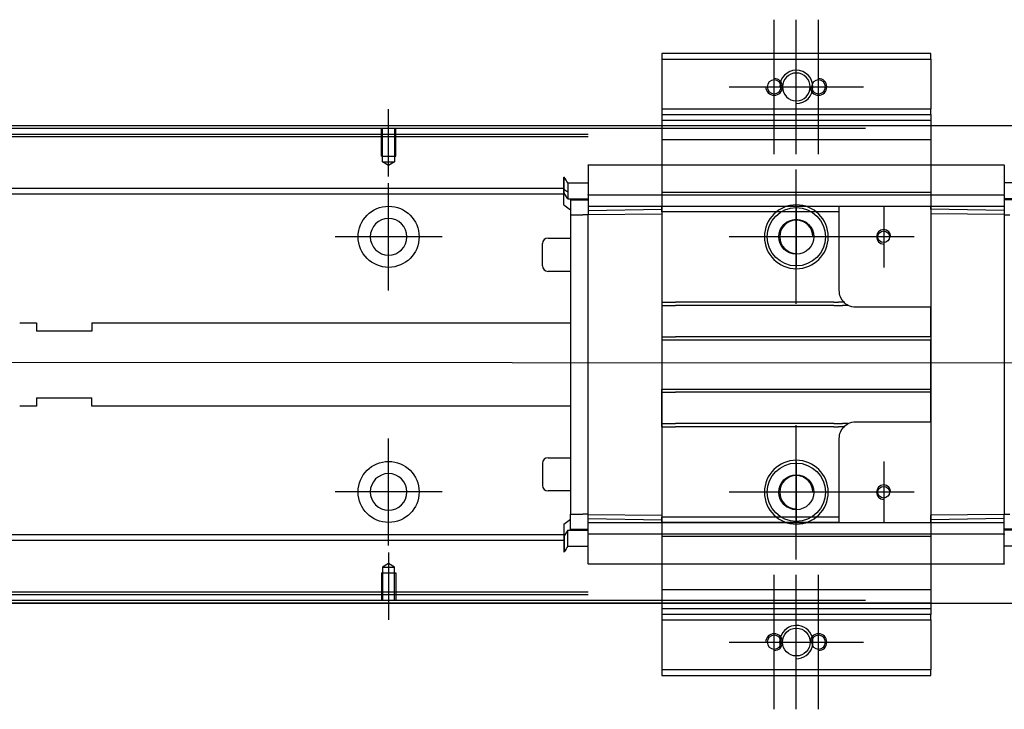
# Model space of a CAD drawing. Header units: millimetres. Extents: x 1805 to 4914, y -1594 to 860.
# Tile 223 of 256: x 2124 to 2302, y -433 to -309. Entities that reach past the tile are written whole.
import ezdxf
from ezdxf.lldxf.tags import DXFTag

# ---------------------------------------------------------------- set-up
doc = ezdxf.new("R2010")
doc.units = ezdxf.units.MM
doc.layers.get('0').update_dxf_attribs({"linetype": 'CONTINUOUS'})
tags = doc.linetypes.add('DASHED', pattern=[25.72, 12.86, -12.86]).pattern_tags.tags
tags[6:7] = [DXFTag(74, 4), DXFTag(75, 0), DXFTag(340, '0'), DXFTag(46, 0.0), DXFTag(50, 0.0), DXFTag(44, 0.0), DXFTag(45, 0.0)]
tags[4:5] = [DXFTag(74, 4), DXFTag(75, 0), DXFTag(340, '0'), DXFTag(46, 0.0), DXFTag(50, 0.0), DXFTag(44, 0.0), DXFTag(45, 0.0)]

msp = doc.modelspace()

# ---------------------------------------------------------------- linework, layer by layer
at = {"ltscale": 0.2}
for p, q in [((2260.28, -333.22), (2260.28, -309.02)), ((2264.28, -333.22), (2264.28, -309.02)), ((2268.28, -333.22), (2268.28, -309.02)), ((2252.18, -321.12), (2276.38, -321.12)), ((2190.78, -337.27), (2190.78, -325.12)), ((2264.28, -360.22), (2264.28, -336.02)), ((2190.78, -357.77), (2190.78, -338.47)), ((2280.03, -342.62), (2280.03, -353.62)), ((2200.43, -348.12), (2181.13, -348.12)), ((2276.38, -348.12), (2252.18, -348.12)), ((2285.53, -348.12), (2274.53, -348.12)), ((2264.28, -406.22), (2264.28, -382.02)), ((2190.78, -403.72), (2190.78, -384.42)), ((2280.03, -388.62), (2280.03, -399.62)), ((2200.43, -394.07), (2181.13, -394.07)), ((2276.38, -394.12), (2252.18, -394.12)), ((2285.53, -394.12), (2274.53, -394.12)), ((2190.78, -404.97), (2190.78, -417.12)), ((2260.28, -433.22), (2260.28, -409.02)), ((2264.28, -433.22), (2264.28, -409.02)), ((2268.28, -433.22), (2268.28, -409.02)), ((2252.18, -421.12), (2276.38, -421.12))]:
    msp.add_line(p, q, dxfattribs=at)
at = {"linetype": 'Continuous'}
for p, q in [((2288.53, -315.12), (2240.03, -315.12)), ((2240.03, -315.12), (2240.03, -316.12)), ((2288.53, -316.12), (2288.53, -315.12)), ((2240.03, -316.12), (2240.03, -325.12)), ((2240.03, -316.12), (2288.53, -316.12)), ((2288.53, -316.12), (2288.53, -325.12)), ((2240.03, -325.12), (2240.03, -326.12)), ((2288.53, -325.12), (2240.03, -325.12)), ((2240.03, -326.12), (2240.03, -328.12)), ((2240.03, -326.12), (2288.53, -326.12)), ((2288.53, -326.12), (2288.53, -325.12)), ((2288.53, -326.12), (2288.53, -328.12)), ((2673.78, -328.12), (2107.78, -328.12)), ((2240.03, -328.12), (2240.03, -330.62)), ((2288.53, -328.12), (2288.53, -330.62)), ((2276.78, -328.62), (2120.78, -328.62)), ((2240.03, -330.62), (2240.03, -411.62)), ((2288.53, -330.62), (2288.53, -411.62)), ((2107.78, -414.12), (2673.78, -414.12)), ((2276.78, -413.62), (2120.78, -413.62)), ((2240.03, -414.12), (2240.03, -416.12)), ((2288.53, -414.12), (2288.53, -416.12)), ((2288.53, -416.12), (2240.03, -416.12)), ((2240.03, -416.12), (2240.03, -417.12)), ((2240.03, -417.12), (2288.53, -417.12)), ((2240.03, -417.12), (2240.03, -426.12)), ((2288.53, -417.12), (2288.53, -416.12)), ((2288.53, -417.12), (2288.53, -426.12)), ((2240.03, -426.12), (2240.03, -427.12)), ((2288.53, -426.12), (2240.03, -426.12)), ((2240.03, -427.12), (2288.53, -427.12)), ((2288.53, -427.12), (2288.53, -426.12))]:
    msp.add_line(p, q, dxfattribs=at)
at = {"linetype": 'DASHED'}
for p, q in [((2240.03, -326.12), (2288.53, -326.12)), ((2240.03, -327.12), (2288.53, -327.12)), ((2107.78, -329.62), (2226.78, -329.62)), ((2226.78, -330.12), (2120.78, -330.12)), ((2240.03, -330.62), (2288.53, -330.62)), ((2226.78, -335.16), (2301.78, -335.16)), ((2226.78, -335.21), (2226.78, -335.16)), ((2226.78, -335.21), (2226.78, -340.52)), ((2301.78, -335.21), (2301.78, -335.16)), ((2301.78, -335.21), (2301.78, -340.52)), ((2222.38, -339.93), (2222.38, -337.39)), ((2222.38, -337.39), (2222.43, -337.39)), ((2222.43, -339.93), (2222.43, -337.39)), ((2223.1, -338.4), (2223.1, -340.22)), ((2223.1, -338.4), (2226.78, -338.4)), ((2305.45, -338.4), (2301.78, -338.4)), ((2222.38, -340.29), (2222.38, -339.93)), ((2222.38, -342.39), (2222.38, -340.29)), ((2222.38, -340.29), (2222.43, -340.29)), ((2222.43, -340.29), (2222.43, -339.93)), ((2223.1, -341.29), (2222.43, -340.29)), ((2223.1, -340.22), (2223.1, -340.44)), ((2223.1, -340.44), (2223.1, -341.29)), ((2226.78, -340.64), (2226.78, -340.52)), ((2226.78, -340.64), (2226.78, -342.64)), ((2301.78, -340.64), (2226.78, -340.64)), ((2288.53, -340.13), (2240.03, -340.13)), ((2288.53, -340.15), (2240.03, -340.15)), ((2301.78, -340.64), (2301.78, -340.52)), ((2301.78, -340.64), (2301.78, -342.64)), ((2222.38, -342.39), (2223.58, -343.29)), ((2223.1, -341.29), (2226.78, -341.29)), ((2223.58, -341.29), (2223.58, -344.14)), ((2305.45, -341.29), (2301.78, -341.29)), ((2223.58, -344.14), (2223.58, -398.1)), ((2223.58, -344.14), (2225.78, -344.14)), ((2226.78, -344.14), (2225.78, -344.14)), ((2240.03, -342.64), (2226.78, -342.64)), ((2226.78, -342.64), (2226.78, -343.37)), ((2226.78, -343.37), (2240.03, -343.14)), ((2226.78, -343.37), (2226.78, -344.1)), ((2226.78, -344.1), (2240.03, -344)), ((2226.78, -398.14), (2226.78, -344.1)), ((2240.03, -343.64), (2240.03, -342.64)), ((2272.03, -342.64), (2240.03, -342.64)), ((2240.03, -343.64), (2240.03, -359.92)), ((2272.03, -343.64), (2240.03, -343.64)), ((2264.28, -342.62), (2264.28, -353.62)), ((2301.78, -342.64), (2272.03, -342.64)), ((2272.03, -343.64), (2272.03, -342.64)), ((2272.03, -357.82), (2272.03, -343.64)), ((2288.53, -343.14), (2288.53, -342.64)), ((2288.53, -343.14), (2288.53, -344)), ((2301.78, -343.37), (2288.53, -343.14)), ((2288.53, -344), (2288.53, -360.82)), ((2301.78, -344.1), (2288.53, -344)), ((2301.78, -342.64), (2301.78, -343.37)), ((2301.78, -343.37), (2301.78, -344.1)), ((2301.78, -344.1), (2301.78, -398.14)), ((2301.78, -344.14), (2302.78, -344.14)), ((2218.53, -353.34), (2218.53, -349.34)), ((2218.53, -349.34), (2218.53, -349.34)), ((2219.53, -348.34), (2223.58, -348.34)), ((2269.78, -348.12), (2258.78, -348.12)), ((2223.58, -354.34), (2219.53, -354.34)), ((2240.03, -359.92), (2240.03, -360.47)), ((2240.03, -360.47), (2240.03, -366.12)), ((2288.53, -360.82), (2275.03, -360.82)), ((2288.53, -366.12), (2288.53, -360.82)), ((2240.03, -366.12), (2240.03, -366.67)), ((2240.03, -366.67), (2240.03, -375.57)), ((2240.03, -366.67), (2288.53, -366.67)), ((2288.53, -366.12), (2288.53, -366.67)), ((2288.53, -375.57), (2288.53, -366.67)), ((2240.03, -376.12), (2240.03, -375.57)), ((2240.03, -375.57), (2288.53, -375.57)), ((2240.03, -381.77), (2240.03, -376.12)), ((2288.53, -376.12), (2288.53, -375.57)), ((2288.53, -381.42), (2288.53, -376.12)), ((2275.03, -381.42), (2288.53, -381.42)), ((2288.53, -381.42), (2288.53, -398.24)), ((2240.03, -382.32), (2240.03, -381.77)), ((2240.03, -382.32), (2240.03, -398.6)), ((2272.03, -398.6), (2272.03, -384.42)), ((2219.53, -387.9), (2223.58, -387.9)), ((2264.28, -388.62), (2264.28, -399.62)), ((2218.53, -388.9), (2218.53, -392.9)), ((2223.58, -393.9), (2219.53, -393.9)), ((2269.78, -394.12), (2258.78, -394.12)), ((2222.38, -399.85), (2223.58, -398.95)), ((2223.58, -400.8), (2223.58, -398.1)), ((2223.58, -398.1), (2225.78, -398.1)), ((2226.78, -398.1), (2225.78, -398.1)), ((2226.78, -398.87), (2226.78, -398.14)), ((2226.78, -398.14), (2240.03, -398.24)), ((2226.78, -398.87), (2240.03, -399.1)), ((2226.78, -399.6), (2226.78, -398.87)), ((2240.03, -399.6), (2240.03, -398.6)), ((2272.03, -398.6), (2240.03, -398.6)), ((2272.03, -399.6), (2272.03, -398.6)), ((2301.78, -398.14), (2288.53, -398.24)), ((2288.53, -399.1), (2288.53, -398.24)), ((2301.78, -398.87), (2288.53, -399.1)), ((2288.53, -399.6), (2288.53, -399.1)), ((2301.78, -398.1), (2302.78, -398.1)), ((2301.78, -398.87), (2301.78, -398.14)), ((2301.78, -399.6), (2301.78, -398.87)), ((2222.38, -399.85), (2222.38, -401.95)), ((2223.1, -400.95), (2222.43, -401.95)), ((2223.1, -401.8), (2223.1, -400.95)), ((2223.1, -400.95), (2226.78, -400.95)), ((2223.58, -400.95), (2223.58, -400.8)), ((2226.78, -401.6), (2226.78, -399.6)), ((2226.78, -399.6), (2240.03, -399.6)), ((2240.03, -399.6), (2272.03, -399.6)), ((2272.03, -399.6), (2240.03, -399.6)), ((2272.03, -399.6), (2301.78, -399.6)), ((2301.78, -401.6), (2301.78, -399.6)), ((2305.45, -400.95), (2301.78, -400.95)), ((2222.38, -401.95), (2222.38, -402.31)), ((2222.38, -401.95), (2222.43, -401.95)), ((2222.38, -402.31), (2222.38, -404.84)), ((2222.43, -401.95), (2222.43, -402.31)), ((2222.43, -402.31), (2222.43, -404.84)), ((2223.1, -402.02), (2223.1, -401.8)), ((2223.1, -403.84), (2223.1, -402.02)), ((2226.78, -401.6), (2226.78, -401.72)), ((2226.78, -401.6), (2301.78, -401.6)), ((2226.78, -407.03), (2226.78, -401.72)), ((2288.53, -402.09), (2240.03, -402.09)), ((2288.53, -402.11), (2240.03, -402.11)), ((2301.78, -401.6), (2301.78, -401.72)), ((2301.78, -407.03), (2301.78, -401.72)), ((2223.1, -403.84), (2226.78, -403.84)), ((2305.45, -403.84), (2301.78, -403.84)), ((2222.38, -404.84), (2222.43, -404.84)), ((2226.78, -407.03), (2226.78, -407.08)), ((2301.78, -407.08), (2226.78, -407.08)), ((2301.78, -407.03), (2301.78, -407.08)), ((2240.03, -411.62), (2288.53, -411.62)), ((2240.03, -411.62), (2240.03, -414.12)), ((2288.53, -411.62), (2288.53, -414.12)), ((2288.53, -414.12), (2240.03, -414.12)), ((2288.53, -415.12), (2240.03, -415.12))]:
    msp.add_line(p, q, dxfattribs=at)
at = {"linetype": 'DASHED', "ltscale": 0.1}
for p, q in [((2189.48, -333.62), (2189.48, -328.62)), ((2189.7, -334.62), (2189.7, -328.62)), ((2191.85, -328.62), (2191.85, -334.62)), ((2192.08, -333.62), (2192.08, -328.62)), ((2189.48, -333.62), (2192.08, -333.62)), ((2190.78, -335.26), (2189.7, -334.62)), ((2189.7, -334.62), (2191.85, -334.62)), ((2191.85, -334.62), (2190.78, -335.26)), ((2190.78, -406.98), (2189.7, -407.62)), ((2189.7, -407.62), (2189.7, -413.62)), ((2189.7, -407.62), (2191.85, -407.62)), ((2191.85, -407.62), (2190.78, -406.98)), ((2191.85, -413.62), (2191.85, -407.62)), ((2189.48, -408.62), (2192.08, -408.62)), ((2189.48, -408.62), (2189.48, -413.62)), ((2192.08, -408.62), (2192.08, -413.62))]:
    msp.add_line(p, q, dxfattribs=at)
at = {"linetype": 'DASHED', "ltscale": 0.6}
for p, q in [((2222.43, -339.44), (2120.78, -339.44)), ((2222.43, -340.44), (2120.78, -340.44)), ((2124.28, -363.62), (2127.28, -363.62)), ((2127.28, -363.62), (2127.28, -365.12)), ((2137.28, -363.62), (2223.58, -363.62)), ((2137.28, -363.62), (2137.28, -365.12)), ((2137.28, -365.12), (2127.28, -365.12)), ((2127.28, -377.12), (2137.28, -377.12)), ((2127.28, -377.12), (2127.28, -378.62)), ((2137.28, -378.62), (2137.28, -377.12)), ((2127.28, -378.62), (2124.28, -378.62)), ((2223.58, -378.62), (2137.28, -378.62)), ((2222.43, -401.8), (2120.78, -401.8)), ((2222.43, -402.8), (2120.78, -402.8)), ((2226.78, -412.12), (2120.78, -412.12)), ((2226.78, -412.62), (2120.78, -412.62))]:
    msp.add_line(p, q, dxfattribs=at)
msp.add_line((2032.78, -370.62), (2674.78, -371.12))
at = {"linetype": 'Continuous', "extrusion": (0, 0, -1)}
msp.add_circle((-2264.28, -321.12), 2.5, dxfattribs=at)
at = {"linetype": 'DASHED', "extrusion": (0, 0, -1)}
for centre, radius in [((-2260.28, -321.12), 1.25), ((-2268.28, -321.12), 1.25), ((-2264.28, -348.12), 5.75), ((-2264.28, -394.12), 5.75), ((-2260.28, -421.12), 1.25), ((-2268.28, -421.12), 1.25)]:
    msp.add_circle(centre, radius, dxfattribs=at)
at = {"linetype": 'DASHED', "ltscale": 0.6}
for centre in [(2190.78, -348.12), (2190.78, -394.07)]:
    msp.add_circle(centre, 5.5, dxfattribs=at)
at = {"linetype": 'DASHED'}
for centre, radius in [((2264.28, -348.12), 5.25), ((2264.28, -348.12), 3.15), ((2280.03, -348.12), 1.05), ((2264.28, -394.12), 5.25), ((2264.28, -394.12), 3.15), ((2280.03, -394.12), 1.05)]:
    msp.add_circle(centre, radius, dxfattribs=at)
at = {"linetype": 'DASHED', "ltscale": 0.6, "extrusion": (0, 0, -1)}
msp.add_circle((-2190.78, -348.12), 3.3, dxfattribs=at)
at = {"linetype": 'DASHED', "ltscale": 0.6, "extrusion": (-6.12303e-17, 0, -1)}
msp.add_circle((-2190.78, -394.07), 3.3, dxfattribs=at)
at = {"linetype": 'Continuous'}
msp.add_circle((2264.28, -421.12), 2.5, dxfattribs=at)
for centre, end in [((2264.28, -321.12), 180), ((2264.28, -421.12), 198.5733)]:
    msp.add_arc(centre, 3, 270, end)
at = {"linetype": 'DASHED', "ltscale": 0.2}
for centre, start, end in [((2260.28, -321.12), 180, 90), ((2268.28, -321.12), 180, 90), ((2260.28, -421.12), 270, 180), ((2268.28, -421.12), 270, 180)]:
    msp.add_arc(centre, 1.5, start, end, dxfattribs=at)
at = {"linetype": 'DASHED'}
for centre, radius, start, end in [((2264.28, -348.12), 3, 0, 270), ((2280.03, -348.12), 1.3, 0, 270), ((2219.53, -349.34), 1, 90, 180), ((2219.53, -353.34), 1, 180, 270), ((2219.53, -388.9), 1, 90, 180), ((2264.28, -394.12), 3, 0, 270), ((2219.53, -392.9), 1, 180, 270), ((2280.03, -394.12), 1.3, 0, 270)]:
    msp.add_arc(centre, radius, start, end, dxfattribs=at)
at = {"linetype": 'DASHED', "extrusion": (0, 0, -1)}
for centre, start, end in [((-2275.03, -357.82), 315.5706, 0), ((-2275.03, -357.82), 297.9466, 315.5706), ((-2275.03, -357.82), 270, 297.9468), ((-2275.03, -384.42), 62.0353, 90), ((-2275.03, -384.42), 0, 44.4195), ((-2275.03, -384.42), 44.4195, 62.0356)]:
    msp.add_arc(centre, 3, start, end, dxfattribs=at)
at = {"linetype": 'Continuous'}
for points in [[(2276.78, -328.12), (2120.78, -328.12)], [(2276.78, -414.12), (2120.78, -414.12)]]:
    msp.add_open_spline(points, degree=1, dxfattribs=at)
at = {"linetype": 'DASHED'}
for points, degree in [([(2223.1, -338.4), (2222.88, -338.06), (2222.65, -337.73), (2222.43, -337.39)], 3), ([(2222.38, -339.5), (2222.62, -339.68), (2222.86, -339.86), (2223.1, -340.04)], 3), ([(2223.58, -341.44), (2224.58, -341.44)], 1), ([(2224.58, -341.44), (2226.78, -341.44)], 1), ([(2303.98, -341.44), (2301.78, -341.44)], 1), ([(2240.03, -359.92), (2240.53, -359.92)], 1), ([(2240.53, -359.92), (2241.53, -359.92)], 1), ([(2241.53, -359.92), (2242.03, -359.92)], 1), ([(2242.03, -359.92), (2242.53, -359.92)], 1), ([(2243.78, -359.92), (2242.53, -359.92)], 1), ([(2271.03, -359.92), (2243.78, -359.92)], 1), ([(2271.03, -359.92), (2271.88, -359.92)], 1), ([(2272.88, -359.92), (2271.88, -359.92)], 1), ([(2240.03, -360.47), (2240.53, -360.47)], 1), ([(2240.53, -360.47), (2241.53, -360.47)], 1), ([(2241.53, -360.47), (2242.03, -360.47)], 1), ([(2242.03, -360.47), (2242.53, -360.47)], 1), ([(2243.78, -360.47), (2242.53, -360.47)], 1), ([(2271.03, -360.47), (2243.78, -360.47)], 1), ([(2271.03, -360.47), (2272.62, -360.47)], 1), ([(2273.62, -360.47), (2272.62, -360.47)], 1), ([(2240.03, -366.12), (2240.53, -366.12)], 1), ([(2240.53, -366.12), (2241.53, -366.12)], 1), ([(2241.53, -366.12), (2242.03, -366.12)], 1), ([(2242.03, -366.12), (2242.53, -366.12)], 1), ([(2286.03, -366.12), (2242.53, -366.12)], 1), ([(2286.53, -366.12), (2286.03, -366.12)], 1), ([(2287.03, -366.12), (2286.53, -366.12)], 1), ([(2288.03, -366.12), (2287.03, -366.12)], 1), ([(2288.53, -366.12), (2288.03, -366.12)], 1), ([(2240.03, -376.12), (2240.53, -376.12)], 1), ([(2240.53, -376.12), (2241.53, -376.12)], 1), ([(2241.53, -376.12), (2242.03, -376.12)], 1), ([(2242.03, -376.12), (2242.53, -376.12)], 1), ([(2286.03, -376.12), (2242.53, -376.12)], 1), ([(2286.53, -376.12), (2286.03, -376.12)], 1), ([(2287.03, -376.12), (2286.53, -376.12)], 1), ([(2288.03, -376.12), (2287.03, -376.12)], 1), ([(2288.53, -376.12), (2288.03, -376.12)], 1), ([(2240.03, -381.77), (2240.53, -381.77)], 1), ([(2240.03, -382.32), (2240.53, -382.32)], 1), ([(2240.53, -381.77), (2241.53, -381.77)], 1), ([(2240.53, -382.32), (2241.53, -382.32)], 1), ([(2241.53, -381.77), (2242.03, -381.77)], 1), ([(2241.53, -382.32), (2242.03, -382.32)], 1), ([(2242.03, -381.77), (2242.53, -381.77)], 1), ([(2242.03, -382.32), (2242.53, -382.32)], 1), ([(2243.78, -381.77), (2242.53, -381.77)], 1), ([(2243.78, -382.32), (2242.53, -382.32)], 1), ([(2271.03, -381.77), (2243.78, -381.77)], 1), ([(2271.03, -382.32), (2243.78, -382.32)], 1), ([(2271.03, -381.77), (2272.62, -381.77)], 1), ([(2271.03, -382.32), (2271.88, -382.32)], 1), ([(2272.88, -382.32), (2271.88, -382.32)], 1), ([(2273.62, -381.77), (2272.62, -381.77)], 1), ([(2223.58, -400.8), (2224.58, -400.8)], 1), ([(2224.58, -400.8), (2226.78, -400.8)], 1), ([(2303.98, -400.8), (2301.78, -400.8)], 1), ([(2223.1, -403.84), (2222.88, -404.18), (2222.65, -404.51), (2222.43, -404.84)], 3)]:
    msp.add_open_spline(points, degree=degree, dxfattribs=at)

doc.saveas('drawing.dxf')
